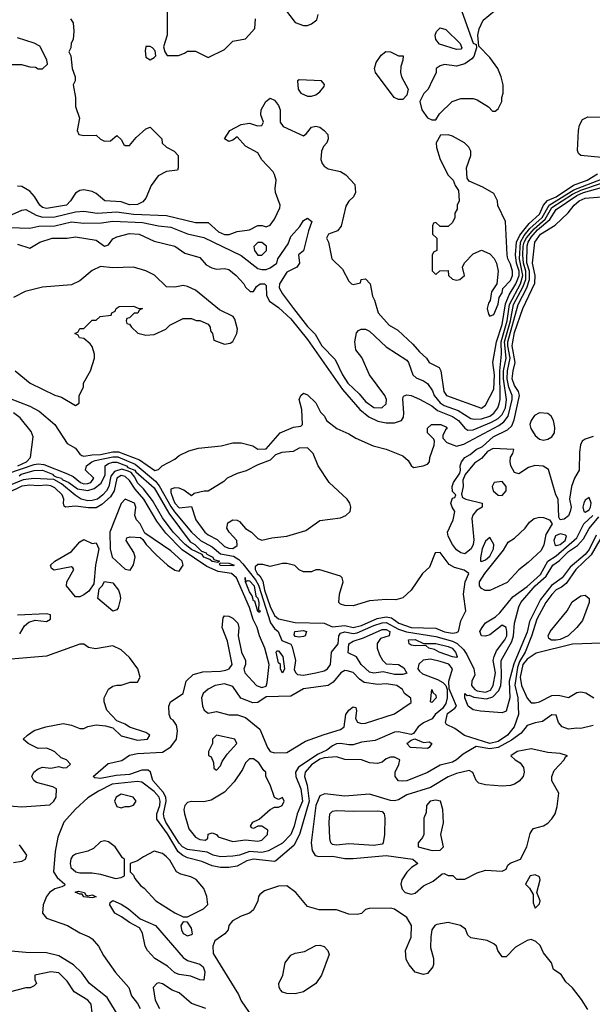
# Model space of a CAD drawing. Header units: inches. Extents: x 2380053 to 2584298, y 380219 to 546618.
# Tile 205 of 256: x 2463000 to 2465765, y 482049 to 486805. Entities that reach past the tile are written whole.
import ezdxf

# ---------------------------------------------------------------- set-up
doc = ezdxf.new("R2010")
doc.units = ezdxf.units.IN
doc.header["$MEASUREMENT"] = 0
doc.layers.add('C4468', color=7, linetype='Continuous')

msp = doc.modelspace()

# ---------------------------------------------------------------- linework, layer by layer
at = {"layer": 'C4468', "color": 2}
for points, elevation in [([(2463712, 486850), (2463712, 486730), (2463694, 486674), (2463702, 486650), (2463712.7, 486632.7), (2463750, 486632), (2463767.3, 486632.7), (2463796.4, 486643.6), (2463810, 486654), (2463850, 486654), (2463910, 486622), (2463990, 486662), (2464030, 486702), (2464090, 486712), (2464136.5, 486763.5), (2464139, 486810)], 46), ([(2464278.8, 486858.8), (2464330, 486791), (2464370, 486778), (2464390, 486778), (2464410, 486786), (2464434.8, 486805.2), (2464442, 486830)], 46), ([(2465127.7, 486867.7), (2465190, 486692), (2465204.7, 486684.7), (2465206.8, 486670), (2465192.4, 486627.6), (2465183.9, 486616.1), (2465150, 486592.3), (2465110, 486581.2), (2465051.1, 486588.9), (2465030, 486582), (2465012, 486570), (2465011.1, 486548.9), (2464994, 486514), (2464972, 486470), (2464951.1, 486448.9), (2464932, 486410), (2464942, 486370), (2464970, 486332), (2464990, 486322), (2465010, 486322), (2465028, 486350), (2465088, 486410), (2465130, 486424.7), (2465190, 486424.7), (2465210, 486418), (2465263.6, 486383.6), (2465283.6, 486363.6), (2465296.4, 486363.6), (2465310, 486374), (2465328, 486410), (2465328, 486430), (2465335.3, 486450), (2465334, 486490), (2465325.2, 486530), (2465309, 486570), (2465270, 486622), (2465218, 486678), (2465213.2, 486730), (2465218.6, 486761.4), (2465237.5, 486802.5), (2465292.5, 486847.5)], 46), ([(2463246, 486810), (2463258, 486790), (2463262, 486750), (2463258, 486710), (2463248.4, 486691.6), (2463248, 486670), (2463238, 486650), (2463248, 486630), (2463254, 486570), (2463268.7, 486530), (2463268, 486510), (2463258, 486490), (2463269.1, 486429.1), (2463270, 486386), (2463288.7, 486330), (2463278, 486270), (2463286, 486250), (2463310, 486246), (2463370, 486248), (2463390, 486228), (2463410, 486218), (2463439.6, 486220.4), (2463470, 486246), (2463490, 486226), (2463503.1, 486203.1), (2463510, 486198), (2463530, 486198), (2463563.5, 486236.5), (2463610, 486278), (2463630, 486286), (2463686, 486230), (2463688.9, 486208.9), (2463708.9, 486188.9), (2463746, 486170), (2463766, 486150), (2463766, 486090), (2463762, 486078), (2463710, 486072), (2463669.3, 486050.7), (2463635.5, 486004.5), (2463610, 485942.8), (2463594.2, 485925.8), (2463570, 485913.4), (2463530, 485910.6), (2463490, 485926), (2463412, 485930), (2463370, 485966), (2463350, 485976), (2463310, 485982.8), (2463290, 485981), (2463270, 485966.8), (2463246, 485930), (2463226, 485910), (2463130, 485893.4), (2463110, 485898.7), (2463097.6, 485910), (2463072, 485952), (2463050, 485977.3), (2463010, 485998.8), (2462990, 486001)], 46), ([(2462931.6, 486588.4), (2463008.4, 486588.4), (2463050, 486578), (2463076.4, 486576.4), (2463090, 486568), (2463110, 486568), (2463134, 486590), (2463131.6, 486611.6), (2463096.9, 486676.9), (2463071.1, 486691.1), (2462990, 486718)], 46), ([(2462950, 485857.3), (2463010, 485884.9), (2463030, 485888), (2463080.6, 485860.6), (2463110, 485852.2), (2463170, 485853.8), (2463270, 485877.4), (2463310, 485881.1), (2463374, 485870), (2463470, 485877.2), (2463550, 485865.8), (2463710, 485859.3), (2463850, 485826), (2463910, 485826), (2463960.4, 485780.4), (2463990, 485767.4), (2464012.6, 485767.4), (2464050, 485782), (2464109.4, 485790.6), (2464150, 485811), (2464170.9, 485810.9), (2464190, 485804.7), (2464210, 485812), (2464230, 485842), (2464256.4, 485896.4), (2464258, 485910), (2464236, 485970), (2464233.2, 485990), (2464239.3, 486030), (2464230, 486058), (2464224, 486070), (2464170, 486128), (2464150, 486162), (2464090, 486194), (2464050, 486239), (2464030, 486222.7), (2464010, 486217.2), (2463989.7, 486230), (2464015.3, 486270), (2464070, 486298.8), (2464110, 486306), (2464148, 486292), (2464170, 486294), (2464178, 486310), (2464165.2, 486345.2), (2464166, 486370), (2464189.5, 486410.5), (2464210, 486426), (2464230, 486416), (2464250.7, 486390), (2464258.8, 486370), (2464258, 486310), (2464272, 486290), (2464370, 486244.7), (2464384.7, 486255.3), (2464410, 486286), (2464430, 486290.7), (2464450, 486286.8), (2464470.7, 486270.7), (2464487.7, 486250), (2464490.6, 486230), (2464484, 486210), (2464467.1, 486192.9), (2464458, 486170), (2464454.8, 486130), (2464461, 486110), (2464470, 486098), (2464490, 486084.7), (2464550, 486071.3), (2464575.3, 486055.3), (2464618, 486010), (2464622, 485970), (2464612, 485950), (2464590, 485928), (2464575.3, 485904.7), (2464552.8, 485807.2), (2464534.6, 485785.4), (2464492, 485770), (2464481, 485750), (2464490.7, 485730.7), (2464506.8, 485650), (2464559.8, 485599.8), (2464590, 485542), (2464602, 485530), (2464610, 485526), (2464646, 485534), (2464648.9, 485551.1), (2464670, 485554), (2464692, 485530), (2464704, 485470), (2464714, 485450), (2464730.8, 485390), (2464784, 485330), (2464825.5, 485305.5), (2464898.8, 485238.8), (2464930, 485201), (2464964.7, 485170), (2464978, 485150), (2465025.5, 485125.5), (2465034, 485110), (2465048.9, 485010), (2465061.6, 484990), (2465230, 484928.4), (2465250, 484942.8), (2465290, 485021), (2465292.9, 485090), (2465285.1, 485150), (2465302.9, 485250), (2465330, 485333.4), (2465346.5, 485433.5), (2465364.3, 485475.7), (2465396.5, 485530), (2465411.8, 485570), (2465411.7, 485590), (2465399.1, 485630), (2465393.9, 485670), (2465399.3, 485730), (2465414.7, 485765.3), (2465459.5, 485820.5), (2465510, 485865.6), (2465529.9, 485910.1), (2465548.7, 485931.3), (2465590.8, 485950), (2465674.2, 486005.8), (2465739.7, 486030), (2465790, 486061.3)], 42), ([(2465810, 486139), (2465710, 486149.2), (2465699, 486159), (2465694, 486174), (2465699.3, 486270), (2465703.7, 486296.3), (2465717.2, 486322.8), (2465743.7, 486336.3), (2465810, 486334.8)], 42), ([(2462950, 485802), (2463050, 485797.6), (2463092.3, 485807.7), (2463170.8, 485809.2), (2463250, 485829), (2463310, 485821.7), (2463396.1, 485823.9), (2463450, 485831.6), (2463593.9, 485826.1), (2463670, 485810.2), (2463730, 485803.6), (2463810, 485770.3), (2463890, 485753.7), (2464070, 485665.7), (2464150, 485603.6), (2464170, 485598), (2464190, 485598.7), (2464210, 485606.4), (2464242.7, 485630), (2464247.3, 485650), (2464297.2, 485722.8), (2464310, 485758), (2464352.9, 485807.1), (2464370, 485836), (2464390, 485846.8), (2464410.6, 485830), (2464410, 485826), (2464394.4, 485785.6), (2464370.4, 485689.6), (2464346, 485670), (2464351.3, 485630), (2464338, 485610), (2464290, 485585.2), (2464254.4, 485530), (2464254, 485510), (2464270, 485480.5), (2464322.6, 485410), (2464390, 485323.1), (2464426.4, 485286.4), (2464459.5, 485230), (2464523.6, 485163.6), (2464558.9, 485090), (2464584.9, 485050), (2464638.7, 484998.7), (2464670, 484961.3), (2464710, 484932.2), (2464749.6, 484930.4), (2464769.4, 484950), (2464771.6, 484970), (2464764.2, 484990), (2464689.7, 485089.7), (2464653, 485173), (2464622.7, 485210), (2464618, 485250), (2464626.6, 485293.4), (2464635.5, 485304.5), (2464649.3, 485310.7), (2464670, 485310.7), (2464690, 485300.7), (2464770, 485224.9), (2464870, 485160.5), (2464877.6, 485150), (2464898, 485090), (2464914.9, 485074.9), (2464950, 485061.6), (2464970, 485047.7), (2464993.3, 485013.3), (2465001.7, 484990), (2465030, 484954.3), (2465050, 484942.2), (2465117.6, 484917.6), (2465179.4, 484879.4), (2465195.1, 484875.1), (2465230, 484876.9), (2465269.6, 484890), (2465290, 484905.5), (2465308.4, 484930), (2465316.1, 484950), (2465319.8, 484970), (2465318.1, 485110), (2465326.4, 485190), (2465325.1, 485250), (2465353.7, 485350), (2465366, 485430), (2465418.7, 485530), (2465430.3, 485570), (2465414, 485650), (2465418.7, 485730), (2465436.7, 485763.3), (2465463.9, 485796.1), (2465523, 485850), (2465556.5, 485910), (2465675.8, 485984.2), (2465810, 486035.4)], 38), ([(2462950, 484977.3), (2463050, 484939.1), (2463093.8, 484913.8), (2463170.7, 484850), (2463230, 484758.8), (2463270, 484736), (2463290, 484707.3), (2463300.7, 484700.7), (2463310, 484697.1), (2463350, 484703.8), (2463390, 484704.4), (2463450, 484718.7), (2463478.1, 484718.1), (2463579.6, 484679.6), (2463652.7, 484627.3), (2463670, 484632), (2463688, 484650), (2463750, 484682.8), (2463770, 484701), (2463816.5, 484723.5), (2463864.5, 484735.5), (2463972.5, 484747.5), (2464030, 484761), (2464070, 484761), (2464126.4, 484746.4), (2464150, 484731.3), (2464190, 484732), (2464258, 484810), (2464323.1, 484836.9), (2464358, 484842), (2464366, 484850), (2464363.1, 484923.1), (2464349, 484971), (2464358, 484990), (2464370, 485002), (2464390, 484994), (2464430, 484954), (2464452, 484910), (2464472, 484890), (2464482, 484870), (2464531.1, 484831.1), (2464590, 484804.7), (2464623.5, 484783.5), (2464707.1, 484747.1), (2464770.6, 484730.6), (2464850, 484698.8), (2464876.3, 484676.3), (2464890, 484652), (2464902, 484642), (2464948, 484650), (2464970, 484658.8), (2464979.3, 484670), (2464980.9, 484690), (2465000.9, 484750), (2465004, 484770), (2464999.3, 484779.3), (2464969, 484810), (2464970, 484832), (2464988, 484850), (2465034, 484850), (2465058, 484838), (2465064.7, 484830), (2465056.3, 484823.7), (2465042.8, 484797.2), (2465044, 484784), (2465062.8, 484762.7), (2465110, 484746), (2465144.2, 484755.8), (2465314.1, 484845.9), (2465337.6, 484862.4), (2465358.7, 484890), (2465378.8, 484970), (2465377.8, 484990), (2465361.4, 485030), (2465353.6, 485070), (2465355.2, 485110), (2465368, 485170), (2465357, 485230), (2465357.9, 485250), (2465406.6, 485430), (2465449.2, 485510.8), (2465462.6, 485550), (2465461.5, 485590), (2465449.5, 485630.5), (2465450, 485712.7), (2465454.7, 485730), (2465470, 485754.1), (2465501.1, 485790), (2465559.3, 485840.7), (2465590, 485888.1), (2465690, 485956.5), (2465722.6, 485970), (2465810, 485994)], 30), ([(2462990, 485720.7), (2463050, 485701), (2463098, 485730), (2463158, 485750), (2463229.5, 485750.5), (2463270, 485756.3), (2463370, 485740.7), (2463410, 485711.3), (2463430, 485718), (2463450, 485746), (2463470, 485756.3), (2463530, 485772.2), (2463578, 485770), (2463650, 485736.3), (2463750, 485710.7), (2463797.3, 485677.3), (2463870, 485656.3), (2463901.4, 485621.4), (2463927.5, 485607.5), (2463950, 485601), (2463990, 485602.8), (2464010, 485598.8), (2464046, 485570), (2464082, 485530), (2464090, 485514), (2464112.7, 485492.7), (2464130, 485492), (2464143.7, 485516.3), (2464162, 485530), (2464182, 485530), (2464190, 485522), (2464192.5, 485472.5), (2464205.8, 485445.8), (2464250, 485415.5), (2464310, 485360.4), (2464390, 485261.3), (2464559.3, 485019.3), (2464642.7, 484922.7), (2464686.9, 484886.9), (2464730, 484866.3), (2464770, 484857.4), (2464810, 484857.6), (2464844, 484870), (2464853.8, 484886.2), (2464855.9, 484904.1), (2464850, 484974), (2464853.6, 484986.4), (2464870, 484993), (2464890, 484990.4), (2464930, 484972.7), (2464990, 484939.6), (2465018.3, 484918.3), (2465090, 484889.1), (2465118.9, 484870), (2465150, 484832.4), (2465163.4, 484823.4), (2465190, 484824.4), (2465278.6, 484861.4), (2465310, 484879.3), (2465330, 484897.7), (2465346, 484930), (2465351.2, 484970), (2465336.7, 485070), (2465337.1, 485110), (2465348.7, 485170), (2465341.5, 485250), (2465370.3, 485350), (2465385.1, 485430), (2465430, 485513.2), (2465443.8, 485550), (2465444.5, 485590), (2465433.5, 485630), (2465429.9, 485670), (2465431.6, 485711.6), (2465435.7, 485730), (2465447.8, 485752.2), (2465484.3, 485795.7), (2465537.6, 485842.4), (2465570, 485897.6), (2465670, 485963.3), (2465710, 485982.2), (2465810, 486015.3)], 34), ([(2465770, 484792.7), (2465730, 484779.3), (2465716, 484770), (2465707.7, 484752.3), (2465703.1, 484716.9), (2465701.6, 484630), (2465679.1, 484590), (2465664.9, 484550), (2465654.8, 484490), (2465662.4, 484450), (2465658.7, 484430), (2465650, 484409.3), (2465630, 484393.2), (2465610, 484389.2), (2465603.2, 484403.2), (2465600.9, 484490), (2465589.6, 484510), (2465553.1, 484633.1), (2465528, 484648), (2465488, 484652), (2465457, 484643), (2465410, 484611.8), (2465390, 484618.4), (2465371.5, 484650), (2465368.2, 484671.8), (2465370, 484692), (2465382, 484710), (2465386, 484730), (2465285.8, 484734.2), (2465259.9, 484720.1), (2465230, 484686), (2465196.3, 484663.7), (2465151.1, 484608.9), (2465139.6, 484580.4), (2465141, 484550), (2465134, 484514), (2465138, 484498), (2465154, 484490), (2465234, 484470), (2465234, 484450), (2465205.5, 484434.5), (2465188.4, 484411.6), (2465184.1, 484395.9), (2465193.1, 484293.1), (2465190.3, 484270), (2465180.4, 484250), (2465150, 484226), (2465130, 484229.6), (2465110, 484245.1), (2465089.6, 484270), (2465069, 484310), (2465066, 484330), (2465094, 484390), (2465102, 484430), (2465088, 484450), (2465082, 484470), (2465090, 484494), (2465102, 484498), (2465106, 484510), (2465090, 484526), (2465088.7, 484550), (2465095.3, 484570), (2465125.2, 484614.8), (2465129.2, 484630), (2465126.6, 484650), (2465134, 484670), (2465149.2, 484690), (2465175.6, 484704.4), (2465205.2, 484730), (2465235.6, 484744.4), (2465287, 484790), (2465355.6, 484824.4), (2465376, 484844), (2465388.1, 484871.9), (2465413.1, 484990), (2465408.7, 485010), (2465390, 485037.6), (2465378.8, 485070), (2465382.4, 485110), (2465393, 485150), (2465379, 485230), (2465381.1, 485250), (2465390, 485294.9), (2465430, 485410.6), (2465486.9, 485533.1), (2465489.2, 485570), (2465477.2, 485630), (2465487.4, 485730), (2465515.6, 485770), (2465586.6, 485813.4), (2465647.9, 485872.1), (2465678, 485910), (2465702, 485930), (2465730, 485943.8), (2465850, 485953.4)], 26), ([(2462978, 485110), (2463051.3, 485050), (2463170, 484991), (2463202, 484982), (2463270, 484942), (2463287.3, 484952.7), (2463288, 484990), (2463308, 485030), (2463308, 485050), (2463342, 485110), (2463362, 485170), (2463362, 485190), (2463350, 485226), (2463340.4, 485240.4), (2463310, 485266), (2463288.4, 485268.4), (2463282, 485282), (2463266, 485290), (2463282, 485298), (2463290, 485314), (2463310, 485314), (2463350, 485354), (2463370, 485354), (2463388.4, 485371.6), (2463442, 485378), (2463446, 485390), (2463462, 485398), (2463466, 485410), (2463480.4, 485419.6), (2463550, 485422), (2463572.7, 485412.7), (2463594, 485410), (2463578, 485402), (2463571.6, 485388.4), (2463552.7, 485387.3), (2463530, 485366), (2463518, 485362), (2463514, 485350), (2463518, 485338), (2463530, 485334), (2463539.6, 485319.6), (2463571.1, 485291.1), (2463610, 485281), (2463650, 485284.7), (2463706, 485310), (2463726, 485330), (2463790, 485362), (2463830, 485362), (2463852.7, 485352.7), (2463870, 485352), (2463910, 485334), (2463919.6, 485319.6), (2463922, 485302), (2463932, 485290), (2463938, 485258), (2463990, 485238), (2464017.2, 485242.8), (2464029.1, 485250.9), (2464049, 485290), (2464052.7, 485310), (2464039.1, 485359.1), (2464031.7, 485371.7), (2463964.5, 485404.5), (2463850, 485499.3), (2463810, 485517.2), (2463790, 485521.2), (2463750, 485513.2), (2463710, 485515.3), (2463651.7, 485571.7), (2463610, 485592.7), (2463549.4, 485609.4), (2463450, 485606), (2463390, 485612.7), (2463350, 485594), (2463290, 485544), (2463250, 485524), (2463110, 485512.7), (2463027.5, 485492.5), (2462970, 485464)], 34), ([(2462991.2, 484650), (2463033.3, 484670), (2463052, 484690), (2463065.2, 484790), (2463055.5, 484815.5), (2463002.9, 484882.9), (2462970, 484906.6)], 30), ([(2462810, 484569), (2463070, 484656.8), (2463090, 484660.1), (2463117.5, 484657.5), (2463231.8, 484611.8), (2463258.3, 484598.3), (2463294.4, 484570), (2463310, 484564), (2463330, 484564.3), (2463343.6, 484570), (2463358.9, 484590), (2463318.7, 484630), (2463323, 484650), (2463348.3, 484670), (2463364.4, 484675.6), (2463450, 484694.6), (2463473.9, 484693.9), (2463557.9, 484657.9), (2463655.7, 484575.7), (2463674.3, 484554.3), (2463730, 484453.6), (2463748.4, 484428.4), (2463830.3, 484330), (2463873.4, 484290), (2463930, 484258.5), (2463970, 484225.5), (2464033.3, 484213.3), (2464057.8, 484197.8), (2464077.1, 484177.1), (2464139.4, 484099.4), (2464153.8, 484073.8), (2464211.5, 483891.5), (2464230, 483865.3), (2464248.4, 483850), (2464266.2, 483806.2), (2464308.9, 483788.9), (2464316.1, 483776.1), (2464331.3, 483710), (2464326.3, 483666.3), (2464332.2, 483652.2), (2464342.5, 483642.5), (2464370, 483639), (2464430, 483650.2), (2464470, 483660.7), (2464486.3, 483670), (2464501.5, 483690), (2464506, 483750), (2464538.3, 483790), (2464541.4, 483830), (2464550, 483841.7), (2464570, 483848.3), (2464610, 483840.1), (2464630, 483843.2), (2464710, 483879.5), (2464750, 483892.6), (2464770, 483893.9), (2464830, 483861.9), (2464868.4, 483848.4), (2465010, 483826.4), (2465090, 483804), (2465112, 483792), (2465142.5, 483762.6), (2465159.4, 483739.4), (2465193.2, 483670), (2465198.6, 483641.4), (2465184, 483610), (2465181.5, 483590), (2465198, 483570), (2465210, 483563.2), (2465250, 483557.5), (2465273.1, 483566.9), (2465287.2, 483590), (2465297.5, 483650), (2465286.4, 483710), (2465290.7, 483729.3), (2465303.1, 483756.9), (2465343.5, 483810), (2465352.2, 483830), (2465353, 483850), (2465349.7, 483869.7), (2465330, 483880.5), (2465270, 483834.7), (2465250, 483827.8), (2465230, 483829.5), (2465222, 483850), (2465232.8, 483870), (2465250, 483892.6), (2465298.3, 483921.7), (2465319, 483941), (2465381.6, 484018.4), (2465450, 484067.3), (2465515.1, 484124.9), (2465549.8, 484190.2), (2465590, 484215.4), (2465690, 484302.4), (2465723.5, 484370), (2465767.1, 484410)], 26), ([(2462997.3, 484602.7), (2463007.6, 484610), (2463070, 484627.4), (2463110, 484628.7), (2463159.3, 484610), (2463163.1, 484603.1), (2463177.2, 484597.2), (2463203, 484590), (2463204.9, 484584.9), (2463237.6, 484570), (2463279.4, 484539.4), (2463330, 484531.8), (2463359.7, 484540.3), (2463393, 484567), (2463412.8, 484607.2), (2463413.6, 484650), (2463430, 484661.7), (2463450, 484668.8), (2463470, 484668.8), (2463515.5, 484650), (2463522, 484642), (2463556.1, 484630), (2463560.6, 484620.6), (2463650, 484544.2), (2463721, 484421), (2463823.9, 484283.9), (2463846, 484270), (2463877.6, 484237.6), (2463900.7, 484230), (2463904.1, 484224.1), (2463933.7, 484210), (2463937.3, 484197.3), (2463964.7, 484190), (2463957.3, 484182.7), (2463930, 484187.7), (2463918.3, 484198.3), (2463890, 484208.9), (2463882, 484222), (2463830, 484245.8), (2463798.9, 484270), (2463741.5, 484330), (2463690, 484398.7), (2463642.2, 484482.2), (2463598.5, 484538.5), (2463568.9, 484568.9), (2463556.3, 484596.3), (2463538.2, 484618.2), (2463524.6, 484624.6), (2463494, 484634), (2463457.5, 484622.5), (2463440.1, 484599.9), (2463430.9, 484550), (2463419.6, 484530), (2463402.6, 484510), (2463375.8, 484490), (2463350, 484482.2), (2463330, 484480.8), (2463297, 484490), (2463268.2, 484508.2), (2463202.7, 484562.7), (2463164.8, 484584.8), (2463068.9, 484588.9), (2463017.7, 484582.3), (2462887.3, 484530)], 22), ([(2465824.9, 484335.1), (2465759.5, 484220.5), (2465685.8, 484150), (2465638.4, 484081.6), (2465616.3, 484063.7), (2465590, 484050.8), (2465570, 484028.3), (2465541.1, 483990), (2465497.1, 483910), (2465472.3, 483827.7), (2465440.9, 483750), (2465414.4, 483705.6), (2465404.4, 483675.6), (2465391.4, 483591.4), (2465405.8, 483530), (2465409, 483450), (2465388, 483390), (2465356.1, 483350), (2465310, 483319.1), (2465270, 483309.9), (2465147.4, 483347.4), (2465101.3, 483381.3), (2465061.6, 483401.6), (2465056, 483410), (2465065.4, 483454.6), (2465100.9, 483479.1), (2465109.2, 483490), (2465074, 483574), (2465072.8, 483610), (2465089.7, 483670), (2465072.4, 483692.4), (2465030, 483705.7), (2464983.4, 483716.6), (2464948.9, 483711.1), (2464927.5, 483692.5), (2464923.1, 483670), (2464930, 483658), (2464945.5, 483645.5), (2465017.8, 483617.8), (2465043.1, 483603.1), (2465058, 483590), (2465064, 483570), (2465064.4, 483530), (2465058.3, 483501.7), (2465041.3, 483478.7), (2465006.7, 483450), (2464992.4, 483427.6), (2464950, 483409.6), (2464924.4, 483390), (2464902, 483358), (2464890, 483352.3), (2464830, 483365.6), (2464810, 483364.7), (2464716, 483324), (2464650, 483315.4), (2464610, 483303.5), (2464590, 483302), (2464550, 483309.8), (2464530, 483307.4), (2464510, 483298.3), (2464483.3, 483276.7), (2464441.9, 483258.1), (2464345.8, 483194.2), (2464332.2, 483170), (2464333.8, 483150), (2464358, 483090), (2464365.5, 483030), (2464340.9, 482970), (2464325.7, 482910), (2464310, 482869.6), (2464270, 482828), (2464201, 482790), (2464170, 482782.6), (2464110, 482786.9), (2464062, 482770), (2464030, 482764.5), (2463970, 482761.6), (2463935.3, 482770), (2463905.1, 482785.1), (2463810, 482796.9), (2463786, 482810), (2463770, 482828.3), (2463705.7, 482930), (2463697.4, 482950), (2463695.5, 482970), (2463708.4, 483030), (2463705.8, 483050), (2463693.6, 483073.6), (2463643.9, 483130), (2463631.5, 483171.5), (2463620.9, 483180.9), (2463590, 483180.5), (2463530, 483159.8), (2463465.5, 483154.5), (2463390, 483140.9), (2463362.7, 483142.7), (2463355.3, 483150), (2463427.6, 483212.4), (2463493.3, 483226.7), (2463530, 483252.2), (2463570, 483261.7), (2463690, 483267.4), (2463730, 483292.4), (2463757.4, 483330), (2463762.9, 483370), (2463757.5, 483397.5), (2463741.2, 483421.2), (2463730, 483429), (2463722.7, 483450), (2463721.2, 483490), (2463729.2, 483510.8), (2463789, 483550), (2463804, 483610), (2463838, 483642), (2463885.1, 483654.9), (2463970, 483658.4), (2463996, 483664), (2464012, 483670), (2464025.7, 483690), (2464003.1, 483803.1), (2463978.7, 483870), (2463983.3, 483916.7), (2463990, 483926), (2464010, 483924.9), (2464030, 483914.9), (2464053.7, 483890), (2464058, 483870), (2464055.8, 483830), (2464071.7, 483750), (2464090.5, 483710), (2464090.6, 483690), (2464082, 483670), (2464088, 483650), (2464144, 483590), (2464170, 483579.1), (2464190, 483586.8), (2464195.6, 483604.4), (2464204.7, 483690), (2464184.2, 483770), (2464158.8, 483830), (2464147.6, 483870), (2464128.3, 483908.3), (2464110, 483965.6), (2464047, 484110), (2464022.9, 484130), (2463959.4, 484139.4), (2463904.7, 484164.7), (2463784.1, 484244), (2463705.7, 484325.7), (2463662.6, 484382.6), (2463599.8, 484490), (2463557.6, 484537.6), (2463530, 484580.3), (2463510, 484599.1), (2463490, 484603), (2463470.2, 484590), (2463456, 484530), (2463438.6, 484501.4), (2463396.6, 484463.4), (2463370, 484448.2), (2463333.3, 484446.7), (2463270, 484455.3), (2463222, 484450), (2463215.1, 484455.1), (2463211.8, 484470), (2463214.3, 484490), (2463206, 484510), (2463170, 484544.4), (2463150, 484554.3), (2463130, 484557.3), (2463090, 484553.7), (2463050, 484557), (2463010, 484551.7), (2462940.9, 484519.1)], 26), ([(2465784.1, 484315.9), (2465750, 484246.4), (2465730, 484222.2), (2465658.5, 484161.5), (2465619.6, 484110), (2465567.6, 484072.4), (2465515, 484005), (2465461.5, 483898.5), (2465450, 483847.6), (2465386.1, 483693.9), (2465364.2, 483610), (2465366.3, 483530), (2465350, 483465.2), (2465330, 483457.6), (2465225.3, 483465.3), (2465190, 483472.4), (2465166, 483490), (2465149.7, 483530), (2465149.6, 483550.4), (2465161.6, 483541.6), (2465170, 483542.4), (2465192.6, 483532.6), (2465254.5, 483525.5), (2465285.5, 483534.5), (2465314.6, 483565.4), (2465324.1, 483590), (2465327.4, 483630), (2465325.6, 483710), (2465377.4, 483802.6), (2465384.6, 483830), (2465388.9, 483891.1), (2465409.7, 483970), (2465419.7, 483990), (2465488.9, 484070), (2465542.8, 484117.2), (2465574, 484170), (2465607.1, 484192.9), (2465650, 484236.5), (2465694.2, 484265.8), (2465722.8, 484297.2), (2465750, 484348.4), (2465796.4, 484403.6)], 22), ([(2463000.4, 483839.6), (2463023.1, 483876.9), (2463044.7, 483895.3), (2463074.6, 483905.4), (2463130, 483898.8), (2463148.7, 483910), (2463148.7, 483930), (2463130, 483935.1), (2462990, 483928.7)], 30), ([(2462929.6, 483010.4), (2463010, 483003), (2463146.6, 483013.4), (2463165.2, 483030), (2463176, 483050), (2463178, 483090), (2463160.2, 483100.2), (2463081.2, 483121.2), (2463068, 483130), (2463059, 483150), (2463069, 483170), (2463090, 483187.3), (2463110, 483195.5), (2463150, 483190.8), (2463190, 483198), (2463210, 483192), (2463227.3, 483192.7), (2463246, 483210), (2463226, 483230), (2463200.2, 483240.2), (2463170, 483269), (2463150, 483279.3), (2463130, 483286), (2463090, 483285.2), (2463042, 483310), (2463018, 483330), (2463038, 483350), (2463070, 483371.3), (2463126, 483390), (2463210, 483406), (2463250, 483398), (2463290, 483382), (2463310, 483382), (2463329.1, 483390.9), (2463370, 483398.8), (2463415.3, 483395.3), (2463450, 483384.7), (2463490, 483346.8), (2463570, 483324.9), (2463618, 483330), (2463628, 483350), (2463610, 483362), (2463530, 483388.7), (2463510, 483402), (2463470, 483418), (2463421.2, 483470), (2463408.7, 483510), (2463408, 483530), (2463430, 483571.3), (2463450, 483586), (2463470, 483591), (2463490, 483591.3), (2463534.6, 483605.4), (2463570, 483604.7), (2463582.7, 483630), (2463571.5, 483670), (2463530, 483724.5), (2463490, 483762.4), (2463450, 483780.5), (2463366.3, 483766.3), (2463333.3, 483773.3), (2463310, 483789.3), (2463290, 483789.4), (2463130, 483731.5), (2462957.1, 483717.1)], 30), ([(2465810, 483794), (2465670, 483788.3), (2465494.4, 483745.6), (2465450, 483717.2), (2465429.1, 483690), (2465417.6, 483630), (2465423.6, 483590), (2465450, 483527.7), (2465470, 483505.5), (2465490, 483506), (2465510, 483510.4), (2465570, 483540.4), (2465602.5, 483542.5), (2465650, 483531), (2465690, 483556), (2465710, 483558.8), (2465733.7, 483553.7), (2465772, 483530)], 30), ([(2465770, 483396), (2465710, 483382), (2465690, 483383.7), (2465650, 483378), (2465619, 483390), (2465602, 483410), (2465590, 483446), (2465570, 483448), (2465525.2, 483414.8), (2465490, 483409.5), (2465450, 483396), (2465421.1, 483358.9), (2465374.6, 483325.4), (2465310.1, 483289.9), (2465270, 483283.9), (2465204.8, 483295.2), (2465142.3, 483257.7), (2465110.2, 483229.8), (2465090, 483218.7), (2465030, 483204.7), (2464970, 483169.7), (2464870, 483129.6), (2464850, 483126.6), (2464829.4, 483129.4), (2464814, 483150), (2464814, 483170), (2464831.7, 483208.3), (2464836, 483230), (2464810, 483243.7), (2464790, 483243.7), (2464770, 483235.1), (2464750, 483219.3), (2464728, 483212), (2464690, 483216.2), (2464650, 483229.6), (2464570, 483232), (2464530, 483245.1), (2464470, 483239.8), (2464450, 483233.7), (2464410, 483205.7), (2464378.7, 483170), (2464374.9, 483150), (2464387.9, 483107.9), (2464397.3, 483030), (2464351, 482869), (2464323.4, 482816.6), (2464237.8, 482742.2), (2464230, 482739.7), (2464130, 482749.8), (2464097.7, 482742.3), (2464050, 482716.1), (2464010.2, 482709.8), (2463970, 482709.8), (2463930, 482717.6), (2463879.5, 482739.5), (2463810, 482757.7), (2463787.9, 482767.9), (2463765.3, 482785.3), (2463713.3, 482873.3), (2463663.3, 482943.3), (2463662.8, 482970), (2463676.3, 483010), (2463678.3, 483030), (2463673.2, 483050), (2463650, 483078), (2463590, 483123), (2463570, 483125.7), (2463447.5, 483112.5), (2463380.9, 483079.1), (2463330, 483047), (2463270, 482992.7), (2463213.4, 482930), (2463183.9, 482856.1), (2463172.4, 482787.6), (2463164.4, 482690), (2463181.8, 482661.8), (2463218, 482630), (2463216, 482624), (2463203.5, 482616.5), (2463170, 482607.6), (2463143.8, 482590), (2463130.3, 482569.7), (2463114, 482530), (2463110.5, 482490), (2463130, 482466), (2463231, 482430), (2463290, 482394.9), (2463335.4, 482375.4), (2463350, 482365.5), (2463381.6, 482330), (2463404.8, 482284.8), (2463462.6, 482202.6), (2463527.3, 482130), (2463540.7, 482090), (2463570, 482054), (2463581.6, 482030)], 30), ([(2462970, 482734), (2463010, 482741), (2463028, 482750), (2463035.3, 482770), (2462999.3, 482819.3)], 30), ([(2465744.2, 482024.2), (2465713.4, 482073.4), (2465670, 482128.7), (2465637.5, 482157.5), (2465614.2, 482194.2), (2465578, 482218), (2465568, 482250), (2465530, 482298), (2465513.6, 482333.6), (2465492.9, 482352.9), (2465470, 482362), (2465450, 482358), (2465394.4, 482325.6), (2465350, 482278), (2465330, 482278), (2465309.3, 482309.3), (2465302, 482330), (2465290, 482342), (2465258, 482358), (2465178, 482370), (2465164, 482384), (2465152.7, 482412.7), (2465128, 482430), (2465070, 482444), (2465014.6, 482434.6), (2465004.7, 482430), (2464990.7, 482409.3), (2464985.2, 482374.8), (2464984.5, 482324.5), (2464998.8, 482270), (2464998.5, 482241.5), (2464994.8, 482230), (2464970, 482199), (2464950, 482193.2), (2464910, 482204), (2464880.2, 482240.2), (2464866.3, 482266.3), (2464864, 482310), (2464890, 482374), (2464891.8, 482430), (2464870, 482469), (2464810, 482508.7), (2464790, 482514), (2464687.1, 482512.9), (2464670, 482508), (2464650, 482488.7), (2464630, 482484), (2464590, 482485.2), (2464530, 482505.2), (2464445.6, 482505.6), (2464390, 482522), (2464333.2, 482590), (2464290, 482621.2), (2464250, 482620.9), (2464182, 482598), (2464159.8, 482580.2), (2464154, 482570), (2464150.6, 482550), (2464130, 482505.2), (2464110.4, 482489.6), (2464070, 482476), (2464028.1, 482451.9), (2464011, 482430), (2464006.8, 482410), (2463991, 482390), (2463943.4, 482356.6), (2463933.4, 482330), (2463935.2, 482295.2), (2464056.1, 482096.1), (2464070, 482066), (2464107.7, 482010)], 34), ([(2463502.9, 481950), (2463422.2, 482082.3), (2463338, 482150), (2463300.8, 482200.8), (2463260.4, 482240.4), (2463190, 482284.2), (2463130, 482298.7), (2463030, 482300.5), (2462870, 482314)], 30), ([(2463350, 482008), (2463346, 482050), (2463329, 482070), (2463262.7, 482110), (2463230, 482161.2), (2463190, 482200.9), (2463150, 482206.6), (2463074, 482190), (2463074, 482170), (2463082, 482150), (2463070, 482138), (2463050.9, 482129.1), (2463030, 482128.7), (2462950, 482108.7)], 34), ([(2463899, 482030), (2463830, 482052.7), (2463770, 482105.2), (2463737, 482117), (2463690, 482148.7), (2463670, 482152.7), (2463662, 482150), (2463644.7, 482130), (2463654.8, 482070), (2463674.8, 482030)], 34)]:
    msp.add_lwpolyline(points, dxfattribs=dict(at, elevation=elevation))
for points, elevation in [([(2465110, 486661.3), (2465026.6, 486686.6), (2465009.6, 486710), (2465007, 486730), (2465012.1, 486747.9), (2465030, 486766), (2465058, 486758), (2465127.7, 486690), (2465135.8, 486670), (2465130, 486662.9)], 42), ([(2463610, 486675.3), (2463605.5, 486654.5), (2463610, 486624.7), (2463630, 486611.3), (2463650, 486622), (2463658, 486630), (2463655.3, 486655.3), (2463642, 486670), (2463630, 486675.1)], 46), ([(2464830, 486419.8), (2464808, 486430), (2464718, 486550), (2464713.6, 486570), (2464721.4, 486598.5), (2464746, 486634), (2464769, 486651), (2464790, 486650.8), (2464830, 486630.8), (2464851.3, 486630), (2464850.8, 486610), (2464840.5, 486579.5), (2464839.3, 486550), (2464844.4, 486530), (2464875.3, 486470), (2464870, 486440.9), (2464850, 486419.8)], 42), ([(2464350, 486514), (2464342, 486510), (2464344.7, 486470), (2464358, 486450), (2464390, 486436), (2464410, 486436), (2464430, 486442.8), (2464450, 486456), (2464470, 486482), (2464472.7, 486492.7), (2464458, 486510)], 46), ([(2465070, 486248.7), (2465032.7, 486247.3), (2465012, 486210), (2465012.7, 486187.3), (2465031.3, 486130), (2465070, 486054), (2465094, 486030), (2465103.6, 486003.6), (2465119.6, 485979.6), (2465122, 485930), (2465112, 485910), (2465112, 485890), (2465102, 485870), (2465102, 485850), (2465090, 485826), (2465070, 485806), (2465030, 485806), (2465010, 485826), (2464998, 485822), (2464994, 485810), (2464994, 485770), (2465014, 485750), (2465014, 485690), (2464998, 485682), (2464992.7, 485667.3), (2464992.7, 485592.7), (2465010, 485574), (2465028.4, 485591.6), (2465070, 485594), (2465071.3, 485570), (2465090, 485551.3), (2465110, 485546.8), (2465126, 485550), (2465148.7, 485570), (2465138, 485610), (2465148.4, 485631.6), (2465190, 485674), (2465230, 485692), (2465270, 485674), (2465291.6, 485651.6), (2465302, 485630), (2465311, 485590), (2465304.7, 485530), (2465278, 485490), (2465271.6, 485448.4), (2465263.6, 485436.4), (2465258, 485410), (2465263.6, 485383.6), (2465270, 485374), (2465290, 485382), (2465310, 485432), (2465315.9, 485464.1), (2465330, 485486), (2465333.6, 485506.4), (2465370, 485546), (2465380.5, 485570), (2465380.5, 485590), (2465370, 485625.2), (2465357, 485650), (2465354, 485670), (2465346, 485830), (2465308.4, 485908.4), (2465308, 485930), (2465290, 485966), (2465236.4, 485996.4), (2465170, 486026), (2465160.4, 486040.4), (2465158, 486090), (2465178, 486150), (2465178, 486170), (2465168.9, 486188.9), (2465148, 486210), (2465090, 486242)], 46), ([(2464170, 485729), (2464150, 485729), (2464131, 485710), (2464134.8, 485690), (2464150, 485668), (2464170, 485668.2), (2464191.8, 485690), (2464191.9, 485711.9)], 42), ([(2465510, 484905.6), (2465486.5, 484893.5), (2465470.4, 484870), (2465463.8, 484850), (2465468.4, 484830), (2465490, 484797.1), (2465510, 484779.3), (2465530, 484774.9), (2465550, 484779.3), (2465569.6, 484790.4), (2465582, 484810), (2465584.1, 484835.9), (2465577, 484870), (2465566, 484890), (2465550, 484903.7)], 26), ([(2464390, 484738), (2464350, 484735.3), (2464321, 484719), (2464266, 484714), (2464236, 484704), (2464210, 484678), (2464150, 484655.3), (2464094.4, 484625.6), (2464050, 484614), (2464002, 484590), (2463985.4, 484574.6), (2463910, 484528.7), (2463891.6, 484528.4), (2463843.6, 484516.4), (2463830, 484506), (2463793.6, 484533.6), (2463770, 484542), (2463750, 484544), (2463730, 484538), (2463730, 484522), (2463740.8, 484490), (2463750, 484470.5), (2463770, 484447.4), (2463830, 484454), (2463850.5, 484390), (2463894, 484330), (2463910, 484316.5), (2463954.1, 484294.1), (2463990, 484260.3), (2464010, 484252), (2464030, 484250.5), (2464050, 484266), (2464049.6, 484290), (2464011.1, 484330), (2464000.4, 484350), (2464005.4, 484374.6), (2464029.8, 484390.2), (2464050, 484387.6), (2464061.2, 484381.2), (2464090, 484348.4), (2464119.1, 484330), (2464150, 484298.8), (2464170, 484290.7), (2464218, 484302), (2464290, 484310.7), (2464382.7, 484337.3), (2464450, 484386), (2464550, 484398.8), (2464575.3, 484410), (2464595.3, 484430), (2464599, 484450), (2464594, 484470), (2464581.2, 484490), (2464495.3, 484570), (2464442, 484650), (2464418, 484710)], 30), ([(2465330, 484574), (2465290.8, 484569.2), (2465282, 484550), (2465286.4, 484530), (2465310, 484508.2), (2465330, 484507.3), (2465349.2, 484530), (2465349, 484550)], 30), ([(2463510, 484489), (2463490, 484468.7), (2463436.3, 484330), (2463437.1, 484250), (2463447.7, 484210), (2463510, 484151.3), (2463533.6, 484146.4), (2463550, 484172), (2463558, 484210), (2463551.5, 484231.5), (2463514, 484290), (2463518, 484302), (2463533.2, 484306.8), (2463583.5, 484303.5), (2463595.3, 484295.3), (2463611.3, 484270), (2463659.9, 484219.9), (2463714.8, 484170), (2463750, 484146), (2463770, 484142), (2463789, 484170), (2463785.2, 484190), (2463730, 484239.5), (2463605.2, 484325.2), (2463582, 484370), (2463564.5, 484390), (2463557, 484410), (2463560.9, 484450), (2463555.1, 484470)], 30), ([(2465750, 484497.2), (2465730, 484485.2), (2465724.6, 484470), (2465719.5, 484450), (2465724.9, 484430), (2465730, 484427.2), (2465750, 484438.4), (2465756.8, 484450), (2465758.9, 484470)], 30), ([(2465270, 484048.3), (2465248.3, 484048.3), (2465230, 484058), (2465220.7, 484070), (2465220.5, 484090), (2465245.7, 484130), (2465337, 484243), (2465358.7, 484281.3), (2465390, 484301.6), (2465440.9, 484350), (2465462, 484378), (2465484.2, 484395.8), (2465510, 484402.4), (2465530, 484401.6), (2465558, 484390), (2465571, 484370), (2465540.9, 484319.1), (2465531.1, 484268.9), (2465518, 484242), (2465456.2, 484183.8), (2465410, 484147.6), (2465353.4, 484086.6)], 26), ([(2463350, 484276), (2463370, 484278), (2463382.4, 484250), (2463366, 484170), (2463358.8, 484081.2), (2463334.9, 484045.1), (2463310, 484027), (2463290, 484017), (2463270, 484017.2), (2463226, 484070), (2463228.7, 484090), (2463262, 484150), (2463257.2, 484157.2), (2463250, 484162), (2463166.3, 484146.3), (2463154.6, 484154.6), (2463149.2, 484170), (2463169.6, 484190.4), (2463250, 484237.3), (2463290, 484282.8), (2463310, 484294.8)], 26), ([(2465270, 484304), (2465250, 484286.6), (2465233.1, 484250), (2465225.5, 484205.5), (2465226, 484190), (2465230, 484187.7), (2465250, 484196.4), (2465270, 484214), (2465288.2, 484250), (2465289.6, 484270)], 30), ([(2465610, 484322.3), (2465587.2, 484312.8), (2465579, 484290), (2465584.4, 484270), (2465590, 484265.7), (2465610, 484270.3), (2465634.7, 484290), (2465640.5, 484310), (2465635.4, 484315.4)], 30), ([(2465030, 484232.3), (2465006, 484230), (2464978.8, 484161.2), (2464946, 484130), (2464890.8, 484050), (2464850, 484013.2), (2464816.8, 484003.2), (2464770, 484005.2), (2464690, 483999), (2464610, 483974), (2464570, 483975.3), (2464550, 483982), (2464542, 483990), (2464544, 484030), (2464562, 484090), (2464558, 484110), (2464550, 484118), (2464450, 484148.7), (2464430, 484148), (2464410, 484138), (2464370, 484138), (2464350, 484148), (2464328.9, 484168.9), (2464290, 484179), (2464270, 484179), (2464210, 484164), (2464173.6, 484173.6), (2464150, 484174), (2464138, 484162), (2464138, 484150), (2464146.9, 484130), (2464159.8, 484119.8), (2464174, 484094), (2464182.8, 484050), (2464210, 483970.5), (2464230, 483926.7), (2464250, 483912), (2464330, 483893.8), (2464470, 483890.4), (2464510, 483872), (2464570, 483879.7), (2464610, 483869.4), (2464650, 483878.4), (2464726.3, 483913.7), (2464770, 483920.9), (2464795.5, 483915.5), (2464830.5, 483890), (2464890, 483870.2), (2465010, 483866), (2465051.1, 483848.9), (2465090, 483842.6), (2465110, 483845.5), (2465119, 483850), (2465130, 483902), (2465155.3, 483950), (2465143, 484030), (2465151.6, 484090), (2465168.7, 484130), (2465146, 484146), (2465100.1, 484160.1), (2465074.2, 484174.2)], 30), ([(2464030, 484166.9), (2463970, 484169), (2463964, 484176), (2463970, 484182), (2464010, 484180.7), (2464036.3, 484170)], 22), ([(2463450, 483948.7), (2463378, 484010), (2463384, 484056), (2463398, 484070), (2463410, 484092), (2463450, 484086), (2463477.3, 484050), (2463484, 484030), (2463487.3, 484010), (2463475.5, 483964.5), (2463470, 483955.3)], 26), ([(2464090.9, 484090.9), (2464103.3, 484096.7), (2464110, 484094.9), (2464131.9, 484070), (2464140.2, 484020.2), (2464150, 484010.4), (2464154.6, 483990), (2464154, 483954), (2464162, 483950), (2464158, 483942), (2464150, 483946), (2464135.9, 483995.9), (2464130, 483998), (2464122.8, 484022.8), (2464110, 484041.6), (2464090, 484089.4), (2464089.7, 484110.3)], 22), ([(2465568.4, 483808.5), (2465556, 483816), (2465552.3, 483830), (2465562.4, 483850), (2465643, 483950), (2465667.2, 483992.7), (2465710, 484023.1), (2465730, 484026.4), (2465750.2, 484010.2), (2465750.3, 483990), (2465717.2, 483902.8), (2465691.2, 483868.8), (2465648.2, 483830), (2465610, 483811.2), (2465590, 483808.7)], 26), ([(2464350, 483822.4), (2464330, 483826), (2464325.6, 483834.4), (2464328.7, 483850), (2464370, 483855.8), (2464384.9, 483850), (2464379.1, 483830), (2464370, 483825.4)], 26), ([(2464810, 483642.6), (2464755.1, 483655.1), (2464710, 483648.4), (2464690, 483654), (2464649.6, 483690), (2464627.2, 483727.2), (2464586.8, 483746.8), (2464589.8, 483790.2), (2464610, 483803.8), (2464660.9, 483819.1), (2464750, 483860.3), (2464770, 483859.5), (2464787.3, 483850), (2464784.7, 483830), (2464743.1, 483816.9), (2464727.1, 483792.9), (2464726, 483770), (2464738, 483738), (2464752.4, 483712.4), (2464770, 483694.8), (2464830, 483690.7), (2464854.7, 483674.7), (2464870, 483649.5), (2464850, 483643)], 22), ([(2465110, 483725.2), (2465090, 483727.3), (2465025.2, 483750), (2465002.6, 483762.6), (2464975.3, 483770), (2464962, 483782), (2464910, 483780.5), (2464890, 483784.2), (2464880.9, 483790), (2464878, 483810), (2464910, 483811), (2464950, 483792.4), (2465010, 483792.2), (2465070, 483777.2), (2465088, 483770), (2465104.4, 483750), (2465113, 483730)], 22), ([(2464270, 483649.3), (2464259.3, 483670), (2464259, 483690), (2464250, 483699), (2464246.2, 483713.8), (2464239, 483750), (2464242.7, 483757.3), (2464250, 483757.3), (2464270.5, 483729.5), (2464279.1, 483670)], 22), ([(2464570, 483661.1), (2464550.5, 483650), (2464514.4, 483605.6), (2464490.3, 483589.7), (2464370, 483573.3), (2464310, 483537.6), (2464190, 483534.5), (2464150, 483507.6), (2464125.9, 483505.9), (2464068.3, 483528.3), (2464030, 483584.2), (2463990, 483597.2), (2463944, 483590), (2463910, 483572.4), (2463887, 483550), (2463878.7, 483530), (2463883.7, 483490), (2463890.7, 483470), (2463910, 483455.5), (2463950, 483464), (2464010, 483448), (2464052, 483448), (2464090, 483435.3), (2464159.1, 483379.1), (2464196.9, 483290), (2464210, 483270.3), (2464230, 483264.9), (2464290, 483266.5), (2464379.7, 483320.3), (2464470, 483353.4), (2464550, 483376.5), (2464567.6, 483390), (2464574.5, 483450), (2464590, 483470.7), (2464610, 483486.8), (2464623.6, 483483.6), (2464626.8, 483466.8), (2464622.4, 483430), (2464631.9, 483411.9), (2464650, 483406), (2464670, 483408.2), (2464810, 483452.2), (2464890, 483507.7), (2464888.9, 483528.9), (2464858, 483550), (2464848.7, 483570), (2464822, 483590), (2464770, 483597.7), (2464730, 483593.6), (2464664, 483604), (2464640.4, 483620.4), (2464610, 483651.6), (2464581, 483661)], 26), ([(2464990, 483507), (2464984, 483510), (2464990, 483570.5), (2464995.3, 483555.3), (2465010, 483542), (2465011.6, 483530)], 22), ([(2463950.7, 483349.3), (2463930.7, 483330), (2463930.6, 483309.4), (2463911.3, 483270), (2463912, 483252), (2463924.7, 483244.7), (2463936.9, 483216.9), (2463938, 483190), (2463950, 483181), (2463970, 483201), (2463978, 483222), (2464001.5, 483258.5), (2464049.6, 483310), (2464039.3, 483330)], 26), ([(2464950, 483314.8), (2464978, 483318), (2464990.7, 483310), (2464978, 483290), (2464970, 483285.2), (2464888, 483290), (2464869, 483310), (2464890, 483326), (2464908.4, 483331.6)], 26), ([(2465470, 483282.7), (2465402, 483270), (2465372, 483250), (2465392, 483230), (2465416.3, 483216.3), (2465433.4, 483193.4), (2465436.3, 483170), (2465430.6, 483150), (2465412.1, 483127.9), (2465390, 483112), (2465370, 483107), (2465330, 483103.7), (2465250, 483109.2), (2465218, 483118), (2465204, 483130), (2465189, 483169), (2465170, 483179), (2465110, 483165.1), (2465070, 483147.6), (2464983.4, 483096.6), (2464870, 483061.7), (2464830, 483037.7), (2464810, 483032.4), (2464790, 483033.7), (2464690, 483064.2), (2464570, 483055.1), (2464473.4, 483066.6), (2464450, 483057.2), (2464430.4, 483010), (2464408.2, 482830), (2464412.8, 482792.8), (2464427.5, 482767.5), (2464444, 482764), (2464510, 482765.5), (2464570, 482754.4), (2464610, 482754), (2464770, 482768.4), (2464898, 482750), (2464922, 482730), (2464892, 482710), (2464870, 482688), (2464844.7, 482650), (2464841, 482630), (2464846.4, 482606.4), (2464862, 482590), (2464890, 482581), (2464910, 482586), (2464950, 482622), (2464996.4, 482643.6), (2465040.4, 482679.6), (2465050, 482682), (2465070, 482672), (2465091.6, 482671.6), (2465110, 482654), (2465150, 482654), (2465210, 482684.7), (2465250, 482698), (2465330, 482692), (2465350, 482702), (2465358, 482722), (2465368.4, 482731.6), (2465418, 482750), (2465448.7, 482810), (2465465.2, 482874.8), (2465475.3, 482890), (2465482, 482898), (2465530, 482911.3), (2465550, 482924.7), (2465570, 482944.7), (2465585.2, 482970), (2465595.3, 483004.7), (2465604, 483070), (2465569.6, 483129.6), (2465569.3, 483150), (2465580.5, 483179.5), (2465628.7, 483230), (2465635.3, 483244.7), (2465646, 483250), (2465610, 483261.2), (2465550, 483266)], 34), ([(2464130, 483235.3), (2464110, 483234.8), (2464090, 483215.4), (2464075.6, 483184.4), (2464036.6, 483123.4), (2463990, 483074), (2463924.6, 483035.4), (2463890, 483027.7), (2463830, 483029.7), (2463810, 483024.2), (2463797, 483010), (2463793.4, 482990), (2463796.5, 482970), (2463817.5, 482897.5), (2463850, 482856.3), (2463870, 482846), (2463897.2, 482842.8), (2463908.7, 482851.3), (2463910, 482871.3), (2463930, 482877.3), (2463950.8, 482870), (2463958.8, 482858.8), (2463972.8, 482852.8), (2464030, 482836), (2464090, 482844.7), (2464150, 482838), (2464170, 482842), (2464197.2, 482870), (2464199, 482890), (2464170, 482909.2), (2464150, 482909.2), (2464130, 482899), (2464121.2, 482901.2), (2464115.3, 482910), (2464126.6, 482930), (2464157, 482943), (2464210, 482990.6), (2464230, 483001), (2464250, 483001), (2464268, 483010), (2464278, 483030), (2464270, 483048.7), (2464250, 483039), (2464230, 483048.7), (2464210, 483109.2), (2464188.7, 483150), (2464189, 483170), (2464178.4, 483178.4), (2464155.2, 483215.2)], 26), ([(2463490, 483064), (2463466, 483050), (2463458, 483030), (2463470, 483004.7), (2463490, 482998), (2463510, 483004.7), (2463530, 483004.7), (2463550, 483012), (2463562, 483030), (2463548, 483050)], 34), ([(2465010, 483035.6), (2464982, 483030), (2464964.7, 483010), (2464963.6, 482976.4), (2464951.6, 482948.4), (2464952, 482870), (2464945.4, 482854.6), (2464924.7, 482830), (2464924.7, 482810), (2464992.3, 482792.3), (2465030, 482794.4), (2465047.3, 482810), (2465033.6, 482870), (2465046.8, 482926.8), (2465043.7, 482990), (2465032.7, 483030)], 38), ([(2464610, 482982.4), (2464730, 482984.4), (2464750, 482980.5), (2464760.5, 482970), (2464763.8, 482950), (2464762.4, 482870), (2464754.9, 482830), (2464750, 482823.7), (2464710, 482816.2), (2464590, 482824.2), (2464530, 482818.4), (2464510, 482820.9), (2464502, 482830), (2464497.6, 482850), (2464494, 482930), (2464498.4, 482970), (2464510, 482981.6), (2464530, 482986.4)], 34), ([(2463410, 482839), (2463390, 482834), (2463357.3, 482802.7), (2463330, 482789), (2463270, 482774), (2463255.3, 482764.7), (2463247.5, 482752.5), (2463244, 482730), (2463247.7, 482710), (2463272, 482690), (2463290, 482684), (2463350, 482684), (2463390, 482677.3), (2463463.1, 482656.9), (2463490, 482662), (2463506, 482670), (2463506, 482750), (2463496.4, 482756.4), (2463462, 482810), (2463430, 482834)], 34), ([(2463650, 482788.7), (2463598, 482762), (2463570, 482742), (2463534, 482730), (2463534, 482690), (2463550, 482674), (2463556.9, 482656.9), (2463583.5, 482623.5), (2463602, 482610), (2463658, 482550), (2463750, 482490.8), (2463790, 482472), (2463810, 482472), (2463830, 482482), (2463888, 482510), (2463908.4, 482531.6), (2463904, 482570), (2463889.2, 482609.2), (2463852.5, 482652.5), (2463826, 482666), (2463778, 482678), (2463758, 482690), (2463725.6, 482745.6), (2463710, 482762), (2463690, 482778)], 34), ([(2465490, 482675.3), (2465464.7, 482670), (2465442, 482630), (2465462, 482610), (2465479.6, 482579.6), (2465479.6, 482539.6), (2465490, 482514), (2465510, 482534), (2465513.2, 482550), (2465498, 482590), (2465512.7, 482650), (2465510, 482666)], 34), ([(2463330, 482574), (2463350, 482578), (2463370, 482569), (2463350, 482564), (2463310, 482569.4), (2463302, 482582), (2463290, 482582), (2463268.4, 482591.6), (2463284, 482596), (2463314, 482590), (2463318, 482578)], 30), ([(2463890, 482166), (2463870, 482168), (2463826, 482186), (2463770, 482193.2), (2463750, 482200.9), (2463713.4, 482233.4), (2463652.7, 482270), (2463618, 482310), (2463606.6, 482330), (2463592.7, 482392.7), (2463579.5, 482419.5), (2463530, 482444.5), (2463492.3, 482472.3), (2463459, 482490), (2463435.3, 482530), (2463438, 482542), (2463450, 482550.6), (2463490, 482533.4), (2463526, 482510), (2463582.5, 482462.5), (2463656, 482430), (2463790, 482274.8), (2463810, 482261), (2463870, 482242.8), (2463886, 482230), (2463893.7, 482206.3)], 30), ([(2463790, 482448), (2463778, 482430), (2463781, 482410), (2463790, 482392), (2463810, 482381), (2463830, 482386), (2463834, 482390), (2463830, 482418), (2463810, 482446)], 34), ([(2464330, 482099.7), (2464290, 482102), (2464268.6, 482108.6), (2464259.7, 482119.7), (2464253.6, 482130), (2464251.6, 482150), (2464271.6, 482190), (2464282.6, 482250), (2464310, 482286.4), (2464330, 482295.8), (2464375.3, 482304.7), (2464430, 482333.4), (2464450, 482335.5), (2464470, 482328), (2464488, 482310), (2464494.4, 482290), (2464457.6, 482190), (2464430, 482149.3), (2464370, 482109.6)], 34)]:
    msp.add_lwpolyline(points, close=True, dxfattribs=dict(at, elevation=elevation))

doc.saveas('drawing.dxf')
